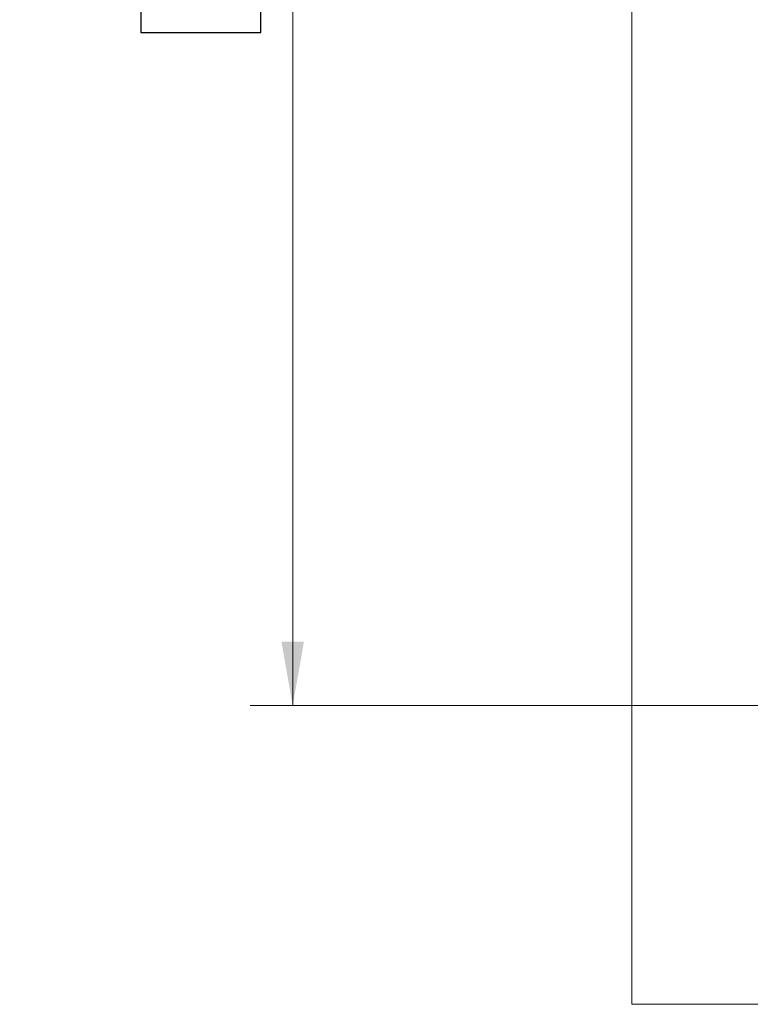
# Model space of a CAD drawing. Header units: millimetres. Extents: x 4 to 836, y 3 to 589.
# Tile 70 of 93: x 612 to 646, y 274 to 320. Entities that reach past the tile are written whole.
import ezdxf

# ---------------------------------------------------------------- set-up
doc = ezdxf.new("R2010")
doc.units = ezdxf.units.MM
doc.layers.add('1', color=7, linetype='Continuous', true_color=0xffffff)
doc.styles.add('ideas_simplex', font='simplex.shx')
doc.dimstyles.get("Standard").update_dxf_attribs({"dimtxt": 0.18, "dimasz": 0.18, "dimexe": 0.18, "dimexo": 0.0625, "dimgap": 0.09, "dimtad": 0, "dimtih": 1, "dimtoh": 1, "dimdec": 4, "dimzin": 0, "dimdsep": 46, "dimtxsty": 'Standard', "dimcen": 0.09, "dimadec": 0, "dimazin": 0, "dimtfac": 1, "dimtdec": 4, "dimtofl": 0, "dimtmove": 0, "dimatfit": 3, "dimfxl": 1, "dimtolj": 1, "dimtzin": 0, "dimarcsym": 0})

# ---------------------------------------------------------------- blocks, each defined once
blk = doc.blocks.new('_U4')
at = {"layer": '1', "color": 152, "lineweight": 13}
for p, q in [((647.53209, 368.0743), (622.796018, 368.0743)), ((682.020506, 287.698936), (622.796018, 287.698936))]:
    blk.add_line(p, q, dxfattribs=at)
at = {"layer": '1', "color": 27, "lineweight": 13}
blk.add_line((624.796018, 368.0743), (624.796018, 287.698936), dxfattribs=at)
at = {"layer": '1', "color": 87, "lineweight": 25}
for p, q in [((623.296018, 336.474118), (617.671018, 336.474118)), ((617.671018, 336.474118), (617.671018, 334.974118)), ((623.296018, 334.974118), (623.296018, 336.474118)), ((617.671018, 320.799118), (617.671018, 319.299118)), ((623.296018, 319.299118), (623.296018, 320.799118)), ((617.671018, 319.299118), (623.296018, 319.299118))]:
    blk.add_line(p, q, dxfattribs=at)
at = {"layer": '1', "color": 27, "lineweight": 18}
for points in [[(624.796018, 368.0743), (625.324999, 365.074302), (624.267037, 365.074298)], [(624.796018, 287.698936), (624.267037, 290.698934), (625.324999, 290.698938)]]:
    blk.add_solid(points, dxfattribs=at)
at = {"layer": '1', "color": 87, "linetype": 'Continuous', "lineweight": 25, "char_height": 3, "attachment_point": 7, "rotation": 90, "line_spacing_factor": 1.204819, "style": 'ideas_simplex'}
for s, insert in [('\\W1.1559;3.164', (623.142518, 320.746618)), ('\\W1.1919;80,4', (615.830018, 322.231618))]:
    blk.add_mtext(s, dxfattribs=dict(at, insert=insert))

msp = doc.modelspace()

# ---------------------------------------------------------------- linework, layer by layer
at = {"layer": '1', "color": 251, "linetype": 'Continuous', "lineweight": 18}
for q in [(640.725, 374.474), (707.838, 273.675)]:
    msp.add_line((640.725, 273.675), q, dxfattribs=at)

# ---------------------------------------------------------------- dimensions: what is measured, and where the dimension line sits
at = {"layer": '1', "color": 87, "linetype": 'Continuous', "lineweight": 25}
dim = msp.add_linear_dim(base=(624.796, 287.699), p1=(650.032, 368.074), p2=(684.521, 287.699), angle=90, text='<>\\P[\\C87;{\\H1.00x;\\Fsimplex.shx;3.164\\Fsimplex.shx;}\\C87; ]', dimstyle='Standard', override={"dimtxt": 3, "dimasz": 3, "dimexe": 2, "dimexo": 2.5, "dimgap": 1.5, "dimtad": 1, "dimtih": 0, "dimtoh": 0, "dimdec": 1, "dimlfac": 1, "dimzin": 8, "dimdsep": 44, "dimlunit": 2, "dimtxsty": 'ideas_simplex', "dimsah": 1, "dimse1": 0, "dimse2": 0, "dimsd1": 0, "dimsd2": 0, "dimclrd": 27, "dimclre": 152, "dimclrt": 87, "dimtol": 0, "dimtm": -0.1, "dimtfac": 0.5, "dimtdec": 2, "dimtofl": 1, "dimtmove": 0, "dimtzin": 8, "dimlwd": 13, "dimlwe": 13}, dxfattribs=at)
dim.commit()
dim.dimension.update_dxf_attribs({"geometry": '_U4', "text_midpoint": (624.796, 327.887), "dimtype": 160})

doc.saveas('drawing.dxf')
